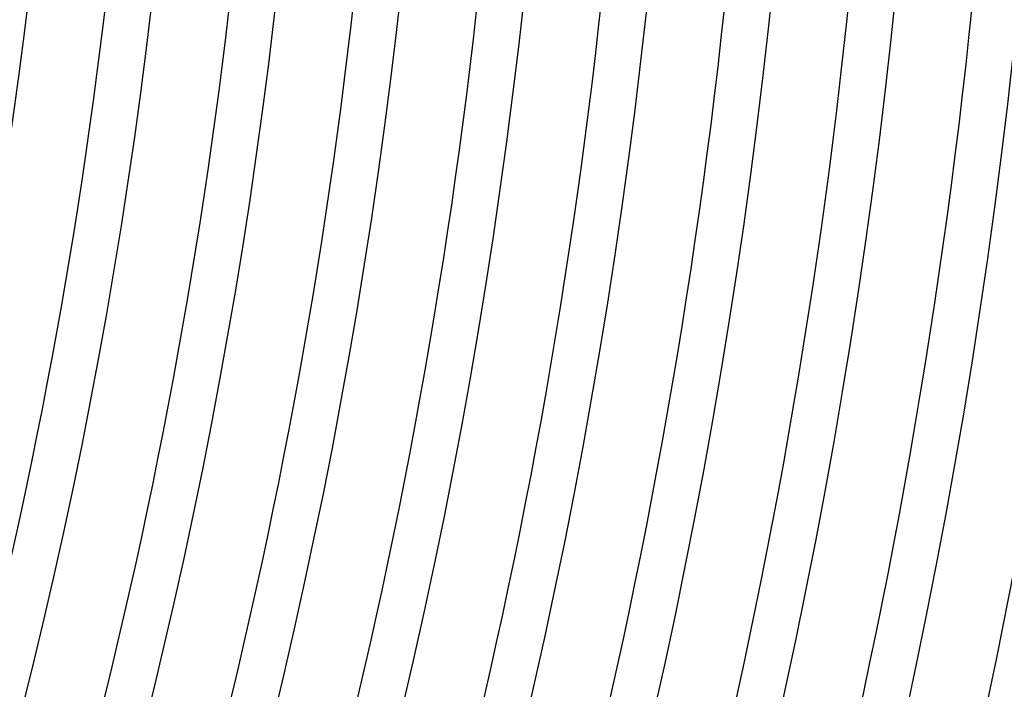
# Model space of a CAD drawing. Header units: millimetres. Extents: x -660 to 660, y -630 to 630.
# Tile 87 of 131: x 459 to 545, y -115 to -56. Entities that reach past the tile are written whole.
import ezdxf

# ---------------------------------------------------------------- set-up
doc = ezdxf.new("R2010")
doc.units = ezdxf.units.MM
doc.layers.add('THICK', color=7, linetype='Continuous')

msp = doc.modelspace()

# ---------------------------------------------------------------- linework, layer by layer
at = {"layer": 'THICK'}
for radius, start, end in [(592.5, 179.99998, 0), (581.75, 179.99998, 0), (571, 179.99998, 0), (560.25, 179.99998, 0), (549.5, 179.99998, 0), (538.75, 179.99998, 0), (528, 179.99998, 0), (517.25, 179.99998, 0), (506.5, 179.99998, 0), (495.75, 179.99998, 0), (485, 179.99998, 0), (474.25, 179.99998, 0), (463.5, 179.99998, 0), (603.25, 324.037788, 359.962242), (470.25, 324.24371, 359.75632), (481, 324.23827, 359.76176), (491.75, 324.23305, 359.76698), (502.5, 324.22807, 359.77196), (513.25, 324.22325, 359.77672), (524, 324.21867, 359.7813), (534.75, 324.21432, 359.78571), (545.5, 324.21008, 359.78995), (556.25, 324.20601, 359.79396), (567, 324.20211, 359.79792), (577.75, 324.198331, 359.801642), (588.5, 324.194721, 359.805309), (599.25, 324.191226, 359.808747), (611, 324.187559, 359.812471), (615, 324.18607, 359.813903)]:
    msp.add_arc((0, 0), radius, start, end, dxfattribs=at)

doc.saveas('drawing.dxf')
